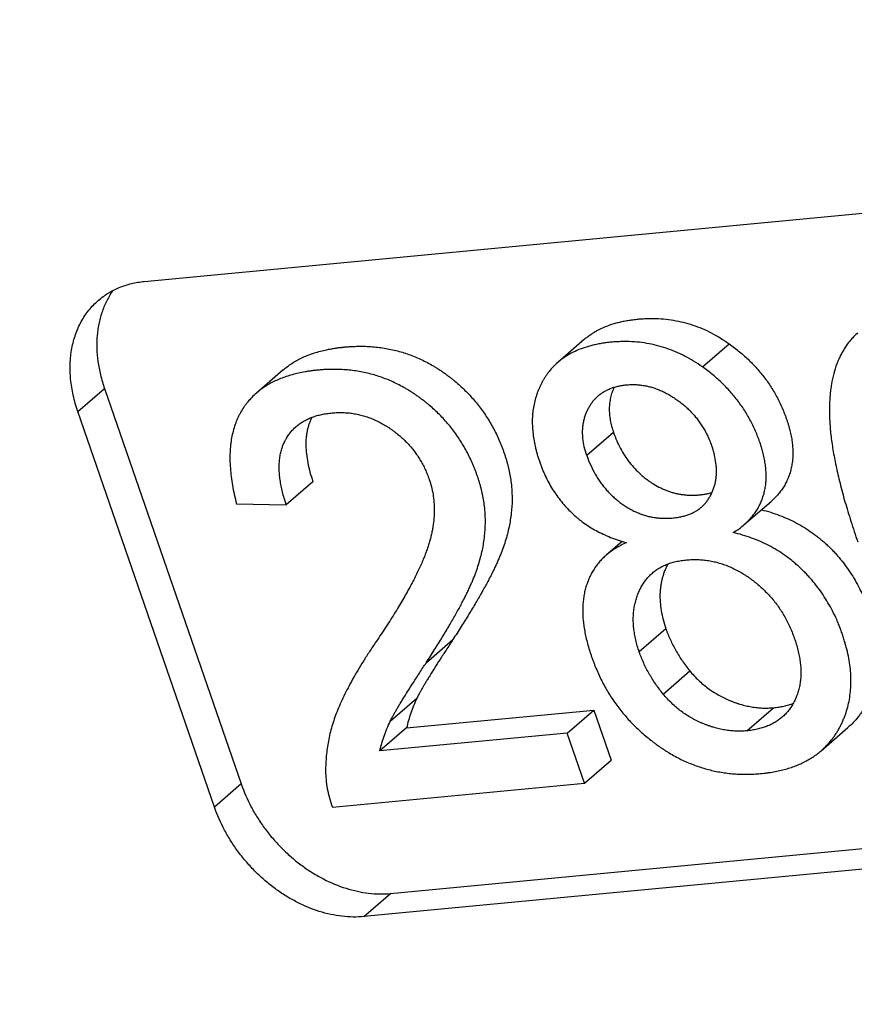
# Model space of a CAD drawing. Header units: millimetres. Extents: x 0 to 210, y 0 to 297.
# Tile 28 of 89: x 95.84 to 97.4, y 224.29 to 226.14. Entities that reach past the tile are written whole.
import ezdxf

# ---------------------------------------------------------------- set-up
doc = ezdxf.new("R2010")
doc.units = ezdxf.units.MM
doc.header["$LTSCALE"] = 19.36
doc.layers.get('0').update_dxf_attribs({"linetype": 'CONTINUOUS'})

msp = doc.modelspace()

# ---------------------------------------------------------------- linework, layer by layer
at = {"color": 6, "linetype": 'Continuous'}
for p, q in [((96.0714, 225.6478), (100.4477, 226.0644)), ((96.8961, 225.5395), (96.8461, 225.4962)), ((96.3315, 225.4821), (96.2815, 225.4388)), ((95.9968, 225.4474), (96.2529, 224.7065)), ((96.2029, 224.6631), (95.9468, 225.4041)), ((96.3873, 225.2726), (96.3373, 225.2293)), ((96.2442, 225.2313), (96.3373, 225.2293)), ((97.1955, 225.1924), (97.2455, 225.2357)), ((96.9666, 225.1608), (96.9365, 225.1348)), ((96.5326, 224.5012), (100.9089, 224.9177)), ((100.8589, 224.8744), (96.4826, 224.4579)), ((96.5628, 224.8115), (96.9134, 224.8449)), ((96.8634, 224.8016), (96.9134, 224.8449)), ((96.9134, 224.8449), (96.9458, 224.7512)), ((96.5628, 224.8115), (96.5128, 224.7682)), ((96.8634, 224.8016), (96.5128, 224.7682)), ((96.8958, 224.7079), (96.8634, 224.8016)), ((97.3396, 224.7687), (97.3896, 224.812)), ((96.8958, 224.7079), (96.9458, 224.7512)), ((96.4239, 224.663), (96.8958, 224.7079))]:
    msp.add_line(p, q, dxfattribs=at)
at = {"color": 9, "linetype": 'Continuous'}
for p, q in [((97.117, 225.4877), (97.167, 225.531)), ((95.9468, 225.4041), (95.9968, 225.4474)), ((96.9505, 225.3648), (96.9005, 225.3215)), ((97.0487, 224.9969), (96.9987, 224.9536)), ((96.5995, 224.9335), (96.6495, 224.9768)), ((97.0436, 224.8747), (97.0936, 224.918)), ((96.5322, 224.8239), (96.5822, 224.8672)), ((97.2, 224.8059), (97.25, 224.8492)), ((96.2529, 224.7065), (96.2029, 224.6631)), ((96.4826, 224.4579), (96.5326, 224.5012))]:
    msp.add_line(p, q, dxfattribs=at)
at = {"color": 6, "linetype": 'Continuous'}
for points, knots in [([(103.8803, 224.2919), (103.835, 224.2526), (103.7433, 224.1752), (103.6028, 224.0626), (103.4595, 223.9534), (103.3133, 223.8479), (103.1644, 223.7459), (103.0128, 223.6475), (102.8586, 223.5529), (102.7018, 223.4619), (102.5424, 223.3747), (102.3807, 223.2913), (102.2165, 223.2116), (102.0499, 223.1358), (101.8812, 223.0638), (101.7102, 222.9958), (101.537, 222.9316), (101.3618, 222.8713), (101.1846, 222.815), (101.0054, 222.7627), (100.8243, 222.7144), (100.6415, 222.67), (100.4568, 222.6297), (100.2706, 222.5934), (100.0827, 222.5611), (99.8295, 222.5234), (99.5092, 222.4864), (99.1206, 222.4584), (98.7935, 222.4487), (98.5299, 222.449), (98.2635, 222.4547), (97.9283, 222.4721), (97.5922, 222.5028), (97.3222, 222.5355), (97.05, 222.5736), (96.7085, 222.6315), (96.2985, 222.7166), (95.8877, 222.8175), (95.4768, 222.9341), (95.0663, 223.0661), (94.6567, 223.2134), (94.2487, 223.3757), (93.8429, 223.5529), (93.4397, 223.7446), (93.0398, 223.9505), (92.6438, 224.1705), (92.2521, 224.4041), (91.8654, 224.6511), (91.4842, 224.911), (91.109, 225.1835), (90.7404, 225.4682), (90.3789, 225.7647), (90.0249, 226.0726), (89.6791, 226.3914), (89.3418, 226.7207), (89.0136, 227.06), (88.695, 227.4089), (88.3863, 227.7667), (88.0881, 228.1331), (87.8007, 228.5075), (87.5246, 228.8894), (87.2601, 229.2782), (87.0077, 229.6734), (86.7677, 230.0743), (86.5404, 230.4806), (86.3261, 230.8915), (86.1253, 231.3064), (85.9381, 231.7249), (85.7648, 232.1463), (85.6057, 232.57), (85.461, 232.9954), (85.331, 233.422), (85.2348, 233.7786), (85.1653, 234.0639), (85.1012, 234.3478), (85.0304, 234.7022), (84.9606, 235.1271), (84.9061, 235.5502), (84.8671, 235.9708), (84.8436, 236.3883), (84.8383, 236.6656), (84.8383, 236.8035)], [0, 0, 0, 0, 0.006548, 0.013098, 0.019651, 0.026209, 0.032774, 0.039347, 0.04593, 0.052524, 0.059131, 0.065753, 0.072391, 0.079047, 0.085722, 0.092417, 0.099134, 0.105874, 0.112638, 0.119429, 0.126246, 0.133091, 0.139965, 0.14687, 0.153805, 0.160773, 0.174806, 0.188978, 0.203293, 0.210506, 0.217756, 0.232369, 0.247136, 0.254578, 0.262058, 0.277135, 0.292367, 0.307754, 0.323292, 0.33898, 0.354813, 0.370787, 0.386897, 0.403138, 0.419503, 0.435985, 0.452577, 0.46927, 0.486057, 0.502929, 0.519875, 0.536888, 0.553956, 0.571071, 0.588221, 0.605397, 0.622588, 0.639783, 0.656973, 0.674146, 0.691292, 0.7084, 0.725462, 0.742465, 0.759402, 0.776262, 0.793036, 0.809715, 0.826292, 0.842758, 0.859105, 0.875328, 0.891419, 0.899414, 0.907374, 0.923187, 0.938853, 0.95437, 0.969735, 0.984945, 1, 1, 1, 1]), ([(95.9853, 225.6123), (95.9882, 225.6148), (95.9942, 225.6196), (96.0038, 225.626), (96.014, 225.6317), (96.0246, 225.6366), (96.0357, 225.6407), (96.0473, 225.644), (96.0592, 225.6464), (96.0673, 225.6475), (96.0714, 225.6478)], [0, 0, 0, 0, 0.121534, 0.243421, 0.366007, 0.489621, 0.614569, 0.741126, 0.869534, 1, 1, 1, 1]), ([(96.0129, 225.631), (96.0108, 225.6281), (96.0068, 225.6221), (96.0015, 225.6126), (95.9968, 225.6027), (95.9927, 225.5923), (95.9893, 225.5815), (95.9866, 225.5704), (95.9845, 225.559), (95.9826, 225.5432), (95.9821, 225.5228), (95.9842, 225.4978), (95.989, 225.4725), (95.994, 225.4557), (95.9968, 225.4474)], [0, 0, 0, 0, 0.056174, 0.112883, 0.170236, 0.228332, 0.287255, 0.347075, 0.40785, 0.469621, 0.596196, 0.726915, 0.861626, 1, 1, 1, 1]), ([(95.9468, 225.4041), (95.9434, 225.414), (95.9391, 225.4292), (95.9352, 225.4495), (95.9327, 225.4694), (95.9321, 225.4891), (95.9335, 225.5083), (95.9355, 225.5222), (95.9385, 225.5357), (95.9425, 225.5486), (95.9474, 225.561), (95.9532, 225.5727), (95.96, 225.5838), (95.9676, 225.5942), (95.976, 225.6037), (95.9821, 225.6095), (95.9853, 225.6123)], [0, 0, 0, 0, 0.140591, 0.209244, 0.276694, 0.40777, 0.471449, 0.533891, 0.595146, 0.65529, 0.714424, 0.77267, 0.830178, 0.887112, 0.943655, 1, 1, 1, 1]), ([(96.8961, 225.5395), (96.8979, 225.5412), (96.9018, 225.5443), (96.908, 225.5488), (96.9144, 225.5529), (96.9235, 225.558), (96.9358, 225.5637), (96.9488, 225.5682), (96.9598, 225.5713), (96.9685, 225.5732), (96.9775, 225.5749), (96.9868, 225.5763), (96.9964, 225.5774), (97.006, 225.5781), (97.0157, 225.5785), (97.0284, 225.5786), (97.0441, 225.5778), (97.0628, 225.5754), (97.081, 225.5716), (97.099, 225.5663), (97.1166, 225.5597), (97.1339, 225.5516), (97.1508, 225.5421), (97.1617, 225.5349), (97.167, 225.531)], [0, 0, 0, 0, 0.025863, 0.051953, 0.078357, 0.105158, 0.160244, 0.217822, 0.247717, 0.278423, 0.309995, 0.342482, 0.375926, 0.409624, 0.442968, 0.476, 0.541297, 0.605888, 0.670149, 0.734468, 0.799234, 0.864831, 0.931634, 1, 1, 1, 1]), ([(97.117, 225.4877), (97.1117, 225.4916), (97.1008, 225.4988), (97.0839, 225.5083), (97.0666, 225.5164), (97.049, 225.523), (97.031, 225.5283), (97.0128, 225.5321), (96.9941, 225.5345), (96.9784, 225.5353), (96.9657, 225.5352), (96.956, 225.5348), (96.9464, 225.5341), (96.9368, 225.533), (96.9275, 225.5316), (96.9185, 225.5299), (96.9098, 225.528), (96.8988, 225.5249), (96.8858, 225.5204), (96.8735, 225.5147), (96.8644, 225.5096), (96.858, 225.5055), (96.8518, 225.501), (96.8479, 225.4979), (96.8461, 225.4962)], [0, 0, 0, 0, 0.068366, 0.135169, 0.200766, 0.265532, 0.329851, 0.394112, 0.458703, 0.524, 0.557032, 0.590376, 0.624074, 0.657518, 0.690005, 0.721577, 0.752283, 0.782178, 0.839756, 0.894842, 0.921643, 0.948047, 0.974137, 1, 1, 1, 1]), ([(97.4078, 225.5513), (97.4056, 225.5495), (97.4014, 225.5456), (97.3966, 225.5404), (97.3929, 225.536), (97.3893, 225.5315), (97.3859, 225.5268), (97.3828, 225.5219), (97.3805, 225.5181), (97.3783, 225.5142), (97.3755, 225.5089), (97.3723, 225.502), (97.3675, 225.4904), (97.3626, 225.4749), (97.3591, 225.4585), (97.3571, 225.4447), (97.356, 225.4338), (97.3552, 225.4226), (97.3549, 225.411), (97.3549, 225.399), (97.3554, 225.3865), (97.3562, 225.3737), (97.3576, 225.3603), (97.3593, 225.3465), (97.3615, 225.3321), (97.3642, 225.3172), (97.3673, 225.3018), (97.3708, 225.2859), (97.3748, 225.2694), (97.3792, 225.2524), (97.3841, 225.2349), (97.3894, 225.2169), (97.3972, 225.1918), (97.4035, 225.1728), (97.4079, 225.16)], [0, 0, 0, 0, 0.020707, 0.041438, 0.051844, 0.062294, 0.083359, 0.093989, 0.104692, 0.115476, 0.126351, 0.148405, 0.170924, 0.21759, 0.266827, 0.292542, 0.319045, 0.346374, 0.37457, 0.403665, 0.433701, 0.464903, 0.497442, 0.531336, 0.566615, 0.603305, 0.641427, 0.681, 0.722043, 0.764572, 0.808602, 0.854148, 0.901222, 1, 1, 1, 1]), ([(96.3315, 225.4821), (96.3341, 225.4843), (96.3394, 225.4886), (96.3479, 225.4945), (96.357, 225.4999), (96.37, 225.5065), (96.3839, 225.512), (96.3987, 225.5165), (96.4105, 225.5195), (96.4207, 225.5215), (96.4291, 225.5229), (96.4357, 225.5238), (96.4423, 225.5246), (96.449, 225.5252), (96.4558, 225.5258), (96.4648, 225.5263), (96.4758, 225.5265), (96.489, 225.5263), (96.5019, 225.5254), (96.5147, 225.524), (96.5273, 225.5219), (96.5396, 225.5193), (96.5519, 225.5161), (96.5639, 225.5123), (96.5757, 225.5079), (96.5874, 225.5029), (96.5989, 225.4973), (96.6083, 225.4922), (96.6157, 225.4878), (96.6213, 225.4844), (96.6268, 225.4808), (96.6322, 225.477), (96.6376, 225.4732), (96.6429, 225.4692), (96.648, 225.4652), (96.6547, 225.4598), (96.6629, 225.4527), (96.6753, 225.441), (96.6897, 225.4255), (96.7027, 225.4089), (96.7122, 225.3949), (96.7189, 225.3842), (96.7252, 225.3731), (96.731, 225.3618), (96.7355, 225.352), (96.7388, 225.3441), (96.7412, 225.3381), (96.7435, 225.332), (96.7457, 225.3259), (96.7478, 225.3197), (96.7497, 225.3135), (96.7514, 225.3072), (96.7536, 225.299), (96.7559, 225.2887), (96.758, 225.2762), (96.76, 225.2597), (96.7609, 225.2388), (96.7595, 225.2178), (96.7572, 225.2008), (96.7548, 225.1877), (96.7516, 225.1744), (96.7477, 225.1609), (96.7439, 225.1495), (96.7405, 225.1403), (96.7377, 225.1333), (96.7346, 225.1261), (96.7313, 225.1187), (96.7277, 225.1109), (96.7237, 225.1028), (96.7194, 225.0943), (96.7147, 225.0854), (96.7097, 225.0761), (96.7024, 225.063), (96.6925, 225.0458), (96.6794, 225.024), (96.665, 225.0009), (96.6548, 224.985), (96.6495, 224.9768)], [0, 0, 0, 0, 0.011421, 0.02301, 0.034822, 0.046911, 0.072101, 0.085301, 0.098953, 0.113092, 0.120353, 0.127748, 0.135278, 0.142938, 0.150578, 0.158153, 0.173121, 0.187872, 0.202439, 0.216855, 0.231154, 0.245371, 0.259541, 0.273699, 0.287881, 0.302122, 0.316457, 0.33092, 0.338211, 0.345544, 0.352927, 0.360359, 0.36779, 0.375177, 0.382524, 0.389834, 0.404353, 0.41876, 0.447319, 0.475706, 0.489897, 0.504115, 0.518382, 0.532721, 0.547152, 0.55441, 0.561698, 0.569019, 0.576376, 0.58372, 0.591011, 0.598255, 0.605455, 0.619735, 0.633885, 0.647938, 0.675887, 0.704132, 0.71872, 0.73368, 0.749046, 0.764855, 0.781142, 0.789477, 0.797945, 0.806581, 0.815684, 0.825327, 0.835513, 0.846241, 0.857513, 0.869327, 0.881684, 0.908023, 0.936527, 0.967189, 1, 1, 1, 1]), ([(97.167, 225.531), (97.1738, 225.5263), (97.1867, 225.5164), (97.2018, 225.5028), (97.213, 225.4915), (97.221, 225.4827), (97.2286, 225.4737), (97.2357, 225.4644), (97.2425, 225.4548), (97.2488, 225.4449), (97.2547, 225.4348), (97.2602, 225.4243), (97.2652, 225.4136), (97.2691, 225.4045), (97.272, 225.397), (97.2741, 225.3914), (97.276, 225.3857), (97.2778, 225.38), (97.2794, 225.3744), (97.2813, 225.3671), (97.2833, 225.3581), (97.2851, 225.3475), (97.2861, 225.3372), (97.2865, 225.3271), (97.2863, 225.3189), (97.2858, 225.3124), (97.2852, 225.3077), (97.2844, 225.3031), (97.2832, 225.297), (97.2812, 225.2895), (97.2782, 225.2808), (97.2745, 225.2725), (97.2701, 225.2644), (97.265, 225.2567), (97.2592, 225.2493), (97.2527, 225.2422), (97.248, 225.2378), (97.2455, 225.2357)], [0, 0, 0, 0, 0.071049, 0.140457, 0.174688, 0.208677, 0.242483, 0.276167, 0.309792, 0.34342, 0.377117, 0.410946, 0.444971, 0.479256, 0.496512, 0.513869, 0.531201, 0.548236, 0.56496, 0.581378, 0.613333, 0.644183, 0.67402, 0.702948, 0.731086, 0.744901, 0.758568, 0.772108, 0.78554, 0.812141, 0.838504, 0.86475, 0.89104, 0.917542, 0.944424, 0.971855, 1, 1, 1, 1]), ([(96.5995, 224.9335), (96.6048, 224.9417), (96.615, 224.9576), (96.6294, 224.9807), (96.6425, 225.0025), (96.6524, 225.0197), (96.6597, 225.0328), (96.6647, 225.0421), (96.6694, 225.051), (96.6737, 225.0595), (96.6777, 225.0676), (96.6813, 225.0754), (96.6846, 225.0828), (96.6877, 225.09), (96.6905, 225.097), (96.6939, 225.1062), (96.6977, 225.1176), (96.7016, 225.1311), (96.7048, 225.1444), (96.7072, 225.1575), (96.7095, 225.1745), (96.7109, 225.1955), (96.71, 225.2164), (96.708, 225.2329), (96.7059, 225.2454), (96.7036, 225.2557), (96.7014, 225.2639), (96.6997, 225.2702), (96.6978, 225.2764), (96.6957, 225.2826), (96.6935, 225.2887), (96.6912, 225.2948), (96.6888, 225.3008), (96.6855, 225.3087), (96.681, 225.3185), (96.6752, 225.3298), (96.6689, 225.3409), (96.6622, 225.3516), (96.6527, 225.3656), (96.6397, 225.3822), (96.6253, 225.3977), (96.6129, 225.4094), (96.6047, 225.4165), (96.598, 225.4219), (96.5929, 225.4259), (96.5876, 225.4299), (96.5822, 225.4337), (96.5768, 225.4375), (96.5713, 225.441), (96.5657, 225.4445), (96.5583, 225.4489), (96.5489, 225.454), (96.5374, 225.4596), (96.5257, 225.4646), (96.5139, 225.469), (96.5019, 225.4728), (96.4896, 225.476), (96.4773, 225.4786), (96.4647, 225.4807), (96.4519, 225.4821), (96.439, 225.483), (96.4258, 225.4832), (96.4148, 225.483), (96.4058, 225.4825), (96.399, 225.4819), (96.3923, 225.4813), (96.3857, 225.4805), (96.3791, 225.4796), (96.3707, 225.4782), (96.3605, 225.4762), (96.3487, 225.4732), (96.3339, 225.4687), (96.32, 225.4632), (96.307, 225.4566), (96.2979, 225.4512), (96.2894, 225.4453), (96.2841, 225.441), (96.2815, 225.4388)], [0, 0, 0, 0, 0.032811, 0.063473, 0.091977, 0.118316, 0.130673, 0.142487, 0.153759, 0.164487, 0.174673, 0.184316, 0.193419, 0.202055, 0.210523, 0.218858, 0.235145, 0.250954, 0.26632, 0.28128, 0.295868, 0.324113, 0.352062, 0.366115, 0.380265, 0.394545, 0.401745, 0.408989, 0.41628, 0.423624, 0.430981, 0.438302, 0.44559, 0.452848, 0.467279, 0.481618, 0.495885, 0.510103, 0.524294, 0.552681, 0.58124, 0.595647, 0.610166, 0.617476, 0.624823, 0.63221, 0.639641, 0.647073, 0.654456, 0.661789, 0.66908, 0.683543, 0.697878, 0.712119, 0.726301, 0.740459, 0.754629, 0.768846, 0.783145, 0.797561, 0.812128, 0.826879, 0.841847, 0.849422, 0.857062, 0.864722, 0.872252, 0.879647, 0.886908, 0.901047, 0.914699, 0.927899, 0.953089, 0.965178, 0.97699, 0.988579, 1, 1, 1, 1]), ([(96.8461, 225.4962), (96.8431, 225.4937), (96.8375, 225.4883), (96.831, 225.4809), (96.8263, 225.4747), (96.8229, 225.4698), (96.8198, 225.4648), (96.8173, 225.4604), (96.8154, 225.4569), (96.8136, 225.4533), (96.8115, 225.4488), (96.8092, 225.4433), (96.8064, 225.4359), (96.8035, 225.4264), (96.8008, 225.4148), (96.7991, 225.4028), (96.7982, 225.3906), (96.7982, 225.378), (96.7992, 225.3652), (96.8009, 225.352), (96.8031, 225.3409), (96.8053, 225.3319), (96.8072, 225.325), (96.8093, 225.318), (96.8112, 225.3122), (96.8129, 225.3075), (96.8145, 225.3028), (96.8168, 225.297), (96.8196, 225.2902), (96.8236, 225.2814), (96.829, 225.2707), (96.8362, 225.2583), (96.8441, 225.2465), (96.8526, 225.2353), (96.8618, 225.2246), (96.8717, 225.2146), (96.8804, 225.2067), (96.8877, 225.2007), (96.8953, 225.195), (96.9052, 225.1882), (96.9178, 225.1808), (96.931, 225.1742), (96.945, 225.1682), (96.9597, 225.1628), (96.9698, 225.1598), (96.9749, 225.1584)], [0, 0, 0, 0, 0.02694, 0.05388, 0.067427, 0.08106, 0.094806, 0.10868, 0.115622, 0.12254, 0.136317, 0.150041, 0.163731, 0.191092, 0.218578, 0.24636, 0.274603, 0.303464, 0.33309, 0.363616, 0.395167, 0.411364, 0.42786, 0.444661, 0.461792, 0.470443, 0.479071, 0.496198, 0.513176, 0.530015, 0.563326, 0.596241, 0.628868, 0.661321, 0.693715, 0.726171, 0.758723, 0.775051, 0.791434, 0.824457, 0.857964, 0.892117, 0.927075, 0.962988, 1, 1, 1, 1]), ([(97.1955, 225.1924), (97.198, 225.1945), (97.2027, 225.1989), (97.2092, 225.206), (97.215, 225.2134), (97.2201, 225.2211), (97.2245, 225.2292), (97.2282, 225.2375), (97.2312, 225.2462), (97.2332, 225.2537), (97.2344, 225.2598), (97.2352, 225.2644), (97.2358, 225.2691), (97.2363, 225.2756), (97.2365, 225.2838), (97.2361, 225.2939), (97.2351, 225.3042), (97.2333, 225.3148), (97.2313, 225.3238), (97.2294, 225.3311), (97.2278, 225.3367), (97.226, 225.3424), (97.2241, 225.3481), (97.222, 225.3537), (97.2191, 225.3612), (97.2152, 225.3703), (97.2102, 225.381), (97.2047, 225.3915), (97.1988, 225.4016), (97.1925, 225.4115), (97.1857, 225.4211), (97.1786, 225.4304), (97.171, 225.4394), (97.163, 225.4482), (97.1518, 225.4595), (97.1367, 225.473), (97.1238, 225.483), (97.117, 225.4877)], [0, 0, 0, 0, 0.028145, 0.055576, 0.082458, 0.10896, 0.13525, 0.161496, 0.187859, 0.21446, 0.227892, 0.241432, 0.255099, 0.268914, 0.297052, 0.32598, 0.355817, 0.386667, 0.418622, 0.43504, 0.451764, 0.468799, 0.486131, 0.503488, 0.520744, 0.555029, 0.589054, 0.622883, 0.65658, 0.690208, 0.723833, 0.757517, 0.791323, 0.825312, 0.859543, 0.928951, 1, 1, 1, 1]), ([(96.9217, 225.4334), (96.9234, 225.4349), (96.927, 225.4378), (96.9329, 225.4416), (96.9392, 225.4449), (96.9459, 225.4478), (96.953, 225.4502), (96.9592, 225.4517), (96.9644, 225.4527), (96.9684, 225.4534), (96.9725, 225.4539), (96.9767, 225.4543), (96.9809, 225.4545), (96.9865, 225.4547), (96.9935, 225.4546), (97.0017, 225.4538), (97.01, 225.4525), (97.0181, 225.4507), (97.0262, 225.4484), (97.0342, 225.4455), (97.0421, 225.4421), (97.05, 225.4382), (97.0578, 225.4338), (97.0642, 225.4297), (97.0692, 225.4262), (97.073, 225.4235), (97.0767, 225.4207), (97.0815, 225.4168), (97.0872, 225.4118), (97.0938, 225.4055), (97.0999, 225.399), (97.1057, 225.3921), (97.1111, 225.385), (97.1162, 225.3775), (97.1208, 225.3698), (97.1251, 225.3619), (97.129, 225.3536), (97.1319, 225.3465), (97.1341, 225.3407), (97.1351, 225.3378), (97.1356, 225.3363)], [0, 0, 0, 0, 0.025329, 0.050905, 0.076927, 0.103587, 0.131061, 0.159513, 0.174155, 0.189095, 0.204355, 0.219872, 0.235357, 0.250757, 0.281378, 0.311872, 0.342367, 0.372984, 0.40384, 0.435044, 0.466697, 0.498893, 0.531715, 0.56524, 0.582293, 0.59947, 0.61655, 0.633511, 0.667122, 0.700397, 0.733429, 0.76631, 0.799136, 0.832, 0.864995, 0.89821, 0.931735, 0.965656, 0.982793, 1, 1, 1, 1]), ([(96.9515, 225.4496), (96.9501, 225.4465), (96.9475, 225.4402), (96.9447, 225.4302), (96.943, 225.42), (96.9423, 225.4095), (96.9428, 225.3987), (96.9443, 225.3876), (96.9468, 225.3762), (96.9492, 225.3686), (96.9505, 225.3648)], [0, 0, 0, 0, 0.118355, 0.235989, 0.354314, 0.474691, 0.598382, 0.726524, 0.860112, 1, 1, 1, 1]), ([(96.2815, 225.4388), (96.2785, 225.4362), (96.2728, 225.4307), (96.2662, 225.4233), (96.2613, 225.417), (96.2567, 225.4105), (96.2524, 225.4037), (96.2487, 225.3966), (96.246, 225.391), (96.2437, 225.3854), (96.2407, 225.3776), (96.2376, 225.3674), (96.2348, 225.3546), (96.2329, 225.3413), (96.2319, 225.3273), (96.2317, 225.3128), (96.2325, 225.2976), (96.2341, 225.2819), (96.2365, 225.2655), (96.2399, 225.2485), (96.2427, 225.2371), (96.2442, 225.2313)], [0, 0, 0, 0, 0.053545, 0.106878, 0.1336, 0.160433, 0.214472, 0.241691, 0.269075, 0.296686, 0.324573, 0.381352, 0.439784, 0.500202, 0.562906, 0.628163, 0.696206, 0.767243, 0.841453, 0.918993, 1, 1, 1, 1]), ([(96.9005, 225.3215), (96.8986, 225.3269), (96.8955, 225.3375), (96.8932, 225.351), (96.8925, 225.3615), (96.8925, 225.369), (96.893, 225.3765), (96.8941, 225.3837), (96.8957, 225.3909), (96.8976, 225.3967), (96.8993, 225.4012), (96.9007, 225.4046), (96.9023, 225.4079), (96.904, 225.4112), (96.9058, 225.4144), (96.9084, 225.4185), (96.9118, 225.4233), (96.9165, 225.4287), (96.9199, 225.4319), (96.9217, 225.4334)], [0, 0, 0, 0, 0.141504, 0.274368, 0.338188, 0.400613, 0.46195, 0.52253, 0.582699, 0.642817, 0.672979, 0.703266, 0.733722, 0.764362, 0.794777, 0.824797, 0.883901, 0.942144, 1, 1, 1, 1]), ([(96.3561, 225.3761), (96.3581, 225.3778), (96.3623, 225.3812), (96.3691, 225.3856), (96.3765, 225.3896), (96.3843, 225.393), (96.3927, 225.3959), (96.4015, 225.3983), (96.4109, 225.4001), (96.419, 225.4012), (96.4257, 225.4018), (96.4324, 225.4022), (96.4408, 225.4024), (96.4507, 225.4019), (96.4605, 225.4009), (96.4701, 225.3992), (96.4796, 225.3969), (96.489, 225.3941), (96.4983, 225.3906), (96.5074, 225.3866), (96.5163, 225.382), (96.5236, 225.3777), (96.5294, 225.374), (96.5337, 225.3711), (96.538, 225.3681), (96.5434, 225.3639), (96.55, 225.3586), (96.5575, 225.3518), (96.5646, 225.3447), (96.5712, 225.3373), (96.5774, 225.3296), (96.5831, 225.3216), (96.5884, 225.3133), (96.5933, 225.3047), (96.5977, 225.2957), (96.6017, 225.2865), (96.604, 225.2802), (96.6051, 225.277)], [0, 0, 0, 0, 0.025792, 0.05196, 0.078701, 0.106194, 0.13461, 0.164101, 0.194806, 0.226851, 0.243305, 0.259671, 0.292029, 0.323994, 0.355687, 0.387224, 0.41872, 0.450288, 0.482035, 0.514064, 0.54647, 0.579344, 0.595981, 0.61277, 0.629583, 0.646257, 0.679233, 0.711779, 0.743984, 0.775936, 0.807724, 0.839439, 0.871171, 0.903008, 0.935036, 0.96734, 1, 1, 1, 1]), ([(96.3855, 225.3933), (96.385, 225.3924), (96.384, 225.3905), (96.3827, 225.3875), (96.3814, 225.3845), (96.3799, 225.3804), (96.3782, 225.3751), (96.3766, 225.3686), (96.3754, 225.3618), (96.3742, 225.3523), (96.3739, 225.3399), (96.375, 225.3242), (96.3776, 225.3077), (96.3817, 225.2903), (96.3853, 225.2786), (96.3873, 225.2726)], [0, 0, 0, 0, 0.025985, 0.052058, 0.078247, 0.104587, 0.157832, 0.212043, 0.267443, 0.324236, 0.442666, 0.56862, 0.703048, 0.846667, 1, 1, 1, 1]), ([(96.3373, 225.2293), (96.336, 225.2333), (96.3335, 225.2413), (96.3302, 225.2532), (96.3277, 225.2647), (96.3258, 225.2758), (96.3246, 225.2865), (96.324, 225.2968), (96.3242, 225.3067), (96.325, 225.3162), (96.3265, 225.3253), (96.3284, 225.3326), (96.3303, 225.3382), (96.3318, 225.3423), (96.3336, 225.3463), (96.3352, 225.3495), (96.3365, 225.352), (96.338, 225.3544), (96.3398, 225.3574), (96.3422, 225.3609), (96.3455, 225.3653), (96.35, 225.3705), (96.354, 225.3743), (96.3561, 225.3761)], [0, 0, 0, 0, 0.081472, 0.159487, 0.234149, 0.305586, 0.373957, 0.439456, 0.502315, 0.562812, 0.62127, 0.678064, 0.705975, 0.733633, 0.761096, 0.788425, 0.802016, 0.81553, 0.842334, 0.8689, 0.895279, 0.94768, 1, 1, 1, 1]), ([(96.9505, 225.3648), (96.9523, 225.3596), (96.9562, 225.3495), (96.9632, 225.3349), (96.9712, 225.3213), (96.9803, 225.3087), (96.9903, 225.297), (96.9994, 225.288), (97.0072, 225.2813), (97.0133, 225.2766), (97.0195, 225.2722), (97.0279, 225.2667), (97.0365, 225.262), (97.0453, 225.258), (97.0519, 225.2554), (97.0586, 225.2531), (97.0654, 225.2512), (97.0723, 225.2497), (97.0792, 225.2486), (97.0862, 225.2478), (97.0933, 225.2474), (97.1005, 225.2473), (97.1065, 225.2476), (97.1113, 225.248), (97.1161, 225.2485), (97.1219, 225.2493), (97.1286, 225.2506), (97.1329, 225.2518), (97.135, 225.2524)], [0, 0, 0, 0, 0.069055, 0.136392, 0.202369, 0.267365, 0.331779, 0.396023, 0.42822, 0.460533, 0.492729, 0.52432, 0.585903, 0.616068, 0.645915, 0.67553, 0.704998, 0.734406, 0.763841, 0.793389, 0.823135, 0.853165, 0.883554, 0.898918, 0.914213, 0.943905, 0.972469, 1, 1, 1, 1]), ([(97.1153, 225.2251), (97.117, 225.2266), (97.1203, 225.2298), (97.1248, 225.235), (97.1281, 225.2397), (97.1303, 225.2432), (97.1314, 225.2452), (97.1326, 225.2473), (97.1339, 225.25), (97.1354, 225.2533), (97.1368, 225.2566), (97.1385, 225.2611), (97.1402, 225.2668), (97.1418, 225.2738), (97.1429, 225.281), (97.1434, 225.2884), (97.1434, 225.2959), (97.1427, 225.3064), (97.141, 225.3171), (97.1383, 225.3279), (97.1365, 225.3335), (97.1356, 225.3363)], [0, 0, 0, 0, 0.056756, 0.113845, 0.171808, 0.201284, 0.216173, 0.231183, 0.26138, 0.291455, 0.321396, 0.351251, 0.410876, 0.470722, 0.531166, 0.59258, 0.655323, 0.719733, 0.854747, 0.925976, 1, 1, 1, 1]), ([(96.9005, 225.3215), (96.9026, 225.3154), (96.9073, 225.3035), (96.9145, 225.2894), (96.921, 225.2788), (96.9261, 225.2712), (96.9316, 225.2639), (96.9375, 225.2569), (96.9437, 225.2503), (96.9502, 225.2441), (96.9571, 225.2381), (96.9642, 225.2326), (96.9716, 225.2274), (96.9791, 225.2228), (96.9867, 225.2186), (96.9944, 225.215), (97.0023, 225.2119), (97.0102, 225.2093), (97.0182, 225.2072), (97.0264, 225.2057), (97.0346, 225.2046), (97.043, 225.2041), (97.05, 225.204), (97.0557, 225.2043), (97.06, 225.2046), (97.0643, 225.205), (97.0698, 225.2057), (97.0764, 225.2068), (97.084, 225.2087), (97.0912, 225.211), (97.0979, 225.2138), (97.1042, 225.2171), (97.11, 225.2208), (97.1136, 225.2237), (97.1153, 225.2251)], [0, 0, 0, 0, 0.070998, 0.139985, 0.173895, 0.207502, 0.240875, 0.274087, 0.307212, 0.340323, 0.373498, 0.406809, 0.439845, 0.472155, 0.50384, 0.535011, 0.565784, 0.596281, 0.626623, 0.656936, 0.687343, 0.71797, 0.748935, 0.764581, 0.780363, 0.796173, 0.811664, 0.841579, 0.870198, 0.897679, 0.924196, 0.949945, 0.975137, 1, 1, 1, 1]), ([(96.6051, 225.277), (96.6067, 225.2725), (96.6095, 225.2632), (96.6125, 225.2489), (96.6142, 225.2342), (96.6148, 225.2192), (96.6141, 225.2039), (96.6126, 225.191), (96.6107, 225.1805), (96.6093, 225.1739), (96.608, 225.1685), (96.607, 225.1645), (96.6058, 225.1604), (96.6046, 225.1563), (96.6033, 225.1521), (96.6019, 225.1479), (96.6004, 225.1435), (96.5982, 225.1375), (96.5951, 225.1297), (96.591, 225.12), (96.5865, 225.11), (96.5815, 225.0995), (96.576, 225.0886), (96.5701, 225.0774), (96.5637, 225.0657), (96.5568, 225.0536), (96.5494, 225.0411), (96.5388, 225.0236), (96.5243, 225.0008), (96.5121, 224.9824), (96.5057, 224.973)], [0, 0, 0, 0, 0.0438, 0.087692, 0.13199, 0.177002, 0.223031, 0.270364, 0.294609, 0.319279, 0.331782, 0.344405, 0.357151, 0.370014, 0.38312, 0.39662, 0.410531, 0.42485, 0.454732, 0.48629, 0.519539, 0.554494, 0.591168, 0.629572, 0.669714, 0.711605, 0.75525, 0.800656, 0.896774, 1, 1, 1, 1]), ([(97.2276, 225.2201), (97.2334, 225.2187), (97.2448, 225.2155), (97.2616, 225.2097), (97.2778, 225.203), (97.2933, 225.1954), (97.3083, 225.1868), (97.3203, 225.1789), (97.3295, 225.1721), (97.3362, 225.1668), (97.3428, 225.1612), (97.3493, 225.1555), (97.3555, 225.1495), (97.3616, 225.1433), (97.3675, 225.137), (97.3751, 225.1283), (97.384, 225.117), (97.394, 225.1028), (97.4032, 225.0879), (97.4116, 225.0724), (97.418, 225.0589), (97.4226, 225.0478), (97.4254, 225.0408), (97.4275, 225.035), (97.4295, 225.0293), (97.4319, 225.0221), (97.4345, 225.0135), (97.4376, 225.0023), (97.4407, 224.9886), (97.4434, 224.9723), (97.445, 224.9564), (97.4455, 224.9409), (97.4448, 224.9258), (97.4431, 224.911), (97.4402, 224.8967), (97.4368, 224.8851), (97.4335, 224.876), (97.4308, 224.8693), (97.4278, 224.8627), (97.4245, 224.8562), (97.421, 224.8499), (97.4172, 224.8438), (97.4132, 224.8379), (97.4075, 224.8303), (97.3999, 224.8215), (97.3931, 224.8151), (97.3896, 224.812)], [0, 0, 0, 0, 0.034209, 0.067903, 0.101183, 0.134155, 0.16693, 0.199619, 0.215971, 0.232343, 0.248751, 0.265215, 0.28171, 0.298183, 0.31463, 0.331069, 0.363972, 0.397, 0.43026, 0.463853, 0.49788, 0.515086, 0.532436, 0.541169, 0.549939, 0.56734, 0.584397, 0.601128, 0.633653, 0.665027, 0.695373, 0.724828, 0.753543, 0.781681, 0.809415, 0.836928, 0.850663, 0.864414, 0.878202, 0.892057, 0.905924, 0.919639, 0.933215, 0.94668, 0.973384, 1, 1, 1, 1]), ([(97.1749, 225.1775), (97.1786, 225.1797), (97.1857, 225.1844), (97.1924, 225.1897), (97.1955, 225.1924)], [0, 0, 0, 0, 0.510986, 1, 1, 1, 1]), ([(97.3396, 224.7687), (97.3431, 224.7718), (97.3499, 224.7782), (97.3576, 224.7871), (97.3633, 224.7947), (97.3673, 224.8006), (97.3711, 224.8068), (97.3747, 224.8132), (97.3779, 224.8197), (97.3809, 224.8264), (97.3837, 224.8331), (97.3869, 224.8422), (97.3903, 224.8539), (97.3931, 224.8683), (97.3949, 224.8831), (97.3955, 224.8983), (97.395, 224.9139), (97.3933, 224.9299), (97.3905, 224.9463), (97.3873, 224.9601), (97.3841, 224.9714), (97.382, 224.9786), (97.3801, 224.9843), (97.3786, 224.9887), (97.377, 224.993), (97.3749, 224.9988), (97.3721, 225.0059), (97.3674, 225.017), (97.361, 225.0304), (97.3524, 225.046), (97.3431, 225.0609), (97.333, 225.0751), (97.3239, 225.0864), (97.3162, 225.095), (97.3103, 225.1014), (97.3041, 225.1075), (97.2978, 225.1135), (97.2913, 225.1193), (97.2824, 225.1266), (97.2709, 225.1352), (97.2564, 225.1447), (97.2413, 225.1532), (97.2256, 225.1607), (97.2092, 225.1673), (97.1923, 225.173), (97.1807, 225.1761), (97.1749, 225.1775)], [0, 0, 0, 0, 0.026602, 0.053295, 0.066755, 0.080328, 0.094042, 0.107904, 0.121749, 0.135529, 0.149271, 0.162999, 0.190503, 0.218234, 0.246378, 0.275109, 0.304591, 0.334975, 0.366399, 0.398986, 0.415752, 0.432848, 0.441531, 0.450282, 0.459043, 0.467757, 0.485076, 0.502252, 0.536222, 0.569765, 0.602982, 0.635977, 0.668857, 0.685288, 0.701731, 0.718203, 0.734688, 0.75113, 0.76752, 0.800213, 0.832891, 0.865669, 0.898661, 0.931976, 0.965722, 1, 1, 1, 1]), ([(96.9749, 225.1584), (96.9713, 225.1569), (96.9643, 225.1535), (96.9543, 225.1479), (96.945, 225.1417), (96.9393, 225.1371), (96.9365, 225.1348)], [0, 0, 0, 0, 0.261966, 0.515011, 0.760522, 1, 1, 1, 1]), ([(96.9365, 225.1348), (96.9342, 225.1328), (96.9297, 225.1286), (96.9235, 225.1219), (96.9179, 225.1148), (96.9128, 225.1072), (96.9083, 225.0993), (96.9043, 225.0909), (96.9009, 225.0822), (96.8985, 225.0747), (96.8969, 225.0685), (96.8955, 225.0621), (96.8941, 225.054), (96.8931, 225.044), (96.8925, 225.0301), (96.8932, 225.0158), (96.8949, 225.0012), (96.8969, 224.9897), (96.8994, 224.9781), (96.9025, 224.9661), (96.9056, 224.956), (96.9083, 224.9477), (96.9104, 224.9415), (96.9127, 224.9353), (96.9159, 224.9272), (96.9201, 224.9172), (96.9255, 224.9055), (96.9312, 224.8941), (96.9374, 224.883), (96.9461, 224.8686), (96.958, 224.8514), (96.9738, 224.8318), (96.9882, 224.8166), (97.0005, 224.805), (97.0101, 224.7965), (97.0184, 224.7898), (97.0253, 224.7845), (97.0305, 224.7806), (97.0358, 224.7768), (97.0412, 224.7731), (97.0466, 224.7696), (97.0538, 224.765), (97.0629, 224.7597), (97.074, 224.7538), (97.0852, 224.7485), (97.0966, 224.7437), (97.108, 224.7394), (97.1196, 224.7357), (97.1313, 224.7325), (97.1431, 224.7298), (97.155, 224.7277), (97.1671, 224.7261), (97.1793, 224.725), (97.1916, 224.7245), (97.204, 224.7244), (97.2144, 224.7249), (97.2228, 224.7255), (97.2291, 224.726), (97.2353, 224.7267), (97.2434, 224.7278), (97.2533, 224.7294), (97.2647, 224.7319), (97.2757, 224.7348), (97.2862, 224.7382), (97.2963, 224.7421), (97.3059, 224.7464), (97.315, 224.7513), (97.3237, 224.7566), (97.3319, 224.7623), (97.3371, 224.7665), (97.3396, 224.7687)], [0, 0, 0, 0, 0.012414, 0.024691, 0.036898, 0.049104, 0.061376, 0.073779, 0.086379, 0.099208, 0.105691, 0.11222, 0.125447, 0.13895, 0.152779, 0.181593, 0.196669, 0.212234, 0.228317, 0.244946, 0.262142, 0.270963, 0.279884, 0.288764, 0.297593, 0.315105, 0.332445, 0.349638, 0.366711, 0.383689, 0.417466, 0.451192, 0.485088, 0.502171, 0.519377, 0.536733, 0.545474, 0.554266, 0.563084, 0.571858, 0.580558, 0.589195, 0.606291, 0.623173, 0.639873, 0.656425, 0.67286, 0.689211, 0.705513, 0.721797, 0.738099, 0.754449, 0.770882, 0.787428, 0.804117, 0.820981, 0.829487, 0.838037, 0.846498, 0.854821, 0.871071, 0.886823, 0.902114, 0.916983, 0.931474, 0.945633, 0.95951, 0.97316, 0.986637, 1, 1, 1, 1]), ([(97.0232, 225.1016), (97.0254, 225.1034), (97.0299, 225.107), (97.0373, 225.1117), (97.0451, 225.1157), (97.0521, 225.1186), (97.0579, 225.1205), (97.064, 225.1223), (97.0704, 225.1238), (97.0769, 225.1249), (97.082, 225.1256), (97.0872, 225.1262), (97.0924, 225.1266), (97.0977, 225.1268), (97.1046, 225.1269), (97.1133, 225.1266), (97.1236, 225.1256), (97.1338, 225.124), (97.1439, 225.1217), (97.154, 225.1188), (97.1639, 225.1151), (97.1738, 225.1109), (97.1835, 225.106), (97.1915, 225.1014), (97.1978, 225.0974), (97.2026, 225.0942), (97.2073, 225.0908), (97.2119, 225.0874), (97.2165, 225.0838), (97.2224, 225.0789), (97.2294, 225.0726), (97.2375, 225.0647), (97.2451, 225.0564), (97.2523, 225.0478), (97.2591, 225.0388), (97.2653, 225.0294), (97.2712, 225.0197), (97.2766, 225.0096), (97.2833, 224.9955), (97.2875, 224.9845), (97.2901, 224.977)], [0, 0, 0, 0, 0.025166, 0.050589, 0.076495, 0.103098, 0.116726, 0.1306, 0.159168, 0.173909, 0.188972, 0.204372, 0.219852, 0.235238, 0.250557, 0.281029, 0.311381, 0.341727, 0.372178, 0.402848, 0.433846, 0.465279, 0.497251, 0.529861, 0.546436, 0.563202, 0.58018, 0.597238, 0.614187, 0.631036, 0.664471, 0.697639, 0.730635, 0.763557, 0.796503, 0.829569, 0.862854, 0.896452, 0.930455, 1, 1, 1, 1]), ([(97.0523, 225.1186), (97.0512, 225.1165), (97.049, 225.1122), (97.0462, 225.1056), (97.0437, 225.0988), (97.0417, 225.0919), (97.04, 225.0849), (97.0388, 225.0776), (97.0379, 225.0703), (97.0373, 225.0601), (97.0376, 225.047), (97.0396, 225.0308), (97.0433, 225.014), (97.0468, 225.0027), (97.0487, 224.9969)], [0, 0, 0, 0, 0.057091, 0.114442, 0.171725, 0.229146, 0.286912, 0.345228, 0.404295, 0.464313, 0.587922, 0.717555, 0.854526, 1, 1, 1, 1]), ([(96.9987, 224.9536), (96.9974, 224.9574), (96.995, 224.9649), (96.9921, 224.9762), (96.9898, 224.9871), (96.9883, 224.9978), (96.9875, 225.0082), (96.9874, 225.0184), (96.988, 225.0282), (96.9893, 225.0379), (96.9913, 225.0472), (96.9935, 225.0548), (96.9956, 225.0607), (96.9974, 225.0651), (96.9993, 225.0694), (97.0014, 225.0736), (97.0036, 225.0776), (97.0068, 225.0828), (97.0111, 225.0889), (97.0168, 225.0956), (97.021, 225.0997), (97.0232, 225.1016)], [0, 0, 0, 0, 0.075918, 0.148834, 0.218989, 0.286646, 0.35209, 0.415626, 0.47758, 0.538295, 0.598124, 0.65743, 0.687007, 0.716585, 0.746224, 0.775779, 0.804885, 0.833564, 0.88986, 0.945167, 1, 1, 1, 1]), ([(97.0487, 224.9969), (97.0499, 224.9934), (97.0525, 224.9865), (97.0569, 224.9762), (97.0618, 224.9661), (97.069, 224.9528), (97.0793, 224.9365), (97.0886, 224.9241), (97.0936, 224.918)], [0, 0, 0, 0, 0.121453, 0.243411, 0.366138, 0.489893, 0.741427, 1, 1, 1, 1]), ([(96.5057, 224.973), (96.5015, 224.9668), (96.4934, 224.9547), (96.4819, 224.9367), (96.4714, 224.9195), (96.4618, 224.9028), (96.4532, 224.8868), (96.4454, 224.8714), (96.4385, 224.8566), (96.4344, 224.8469), (96.4325, 224.8421)], [0, 0, 0, 0, 0.148952, 0.290662, 0.425319, 0.553118, 0.674265, 0.788975, 0.897473, 1, 1, 1, 1]), ([(96.6495, 224.9768), (96.6453, 224.9703), (96.6373, 224.9579), (96.6258, 224.9401), (96.6155, 224.924), (96.6077, 224.9115), (96.602, 224.9024), (96.5983, 224.8962), (96.5948, 224.8904), (96.5917, 224.885), (96.5888, 224.88), (96.5863, 224.8754), (96.5841, 224.8711), (96.5828, 224.8684), (96.5822, 224.8672)], [0, 0, 0, 0, 0.180567, 0.345187, 0.493883, 0.626685, 0.687137, 0.74363, 0.796172, 0.84477, 0.889436, 0.930183, 0.967029, 1, 1, 1, 1]), ([(97.2901, 224.977), (97.2914, 224.9732), (97.2938, 224.9657), (97.2967, 224.9545), (97.299, 224.9435), (97.3005, 224.9329), (97.3014, 224.9226), (97.3015, 224.9125), (97.301, 224.9028), (97.2998, 224.8934), (97.2978, 224.8842), (97.2956, 224.8768), (97.2935, 224.8711), (97.2918, 224.8669), (97.2899, 224.8627), (97.2878, 224.8586), (97.2856, 224.8547), (97.2825, 224.8497), (97.2782, 224.8437), (97.2725, 224.8372), (97.2684, 224.8332), (97.2662, 224.8314)], [0, 0, 0, 0, 0.077136, 0.151111, 0.222144, 0.290477, 0.356379, 0.420145, 0.482096, 0.54258, 0.601963, 0.66063, 0.689825, 0.718988, 0.748174, 0.777349, 0.806169, 0.834586, 0.890447, 0.945421, 1, 1, 1, 1]), ([(97.0436, 224.8747), (97.0386, 224.8808), (97.0293, 224.8932), (97.019, 224.9095), (97.0118, 224.9228), (97.0069, 224.9329), (97.0025, 224.9432), (96.9999, 224.9501), (96.9987, 224.9536)], [0, 0, 0, 0, 0.258573, 0.510107, 0.633862, 0.756589, 0.878547, 1, 1, 1, 1]), ([(96.5322, 224.8239), (96.5328, 224.8251), (96.5341, 224.8278), (96.5363, 224.8321), (96.5388, 224.8367), (96.5417, 224.8417), (96.5448, 224.8471), (96.5483, 224.8529), (96.552, 224.8591), (96.5577, 224.8682), (96.5655, 224.8807), (96.5758, 224.8968), (96.5873, 224.9146), (96.5953, 224.927), (96.5995, 224.9335)], [0, 0, 0, 0, 0.032971, 0.069817, 0.110564, 0.15523, 0.203828, 0.25637, 0.312863, 0.373315, 0.506117, 0.654813, 0.819433, 1, 1, 1, 1]), ([(97.0936, 224.918), (97.0961, 224.915), (97.1013, 224.909), (97.1095, 224.9007), (97.1181, 224.8929), (97.1271, 224.8858), (97.1364, 224.8793), (97.1446, 224.8744), (97.1512, 224.8707), (97.1563, 224.8681), (97.1615, 224.8656), (97.1667, 224.8633), (97.172, 224.8612), (97.1773, 224.8592), (97.1826, 224.8574), (97.1897, 224.8552), (97.1984, 224.8529), (97.2089, 224.8507), (97.2193, 224.8493), (97.2297, 224.8485), (97.2399, 224.8485), (97.2467, 224.8489), (97.25, 224.8492)], [0, 0, 0, 0, 0.066905, 0.132743, 0.197767, 0.262231, 0.326386, 0.390475, 0.422575, 0.454741, 0.487005, 0.519407, 0.551726, 0.583679, 0.615253, 0.646479, 0.707919, 0.768143, 0.8273, 0.885548, 0.943055, 1, 1, 1, 1]), ([(97.2, 224.8059), (97.1967, 224.8056), (97.1899, 224.8052), (97.1797, 224.8052), (97.1693, 224.806), (97.1589, 224.8074), (97.1484, 224.8096), (97.1397, 224.8119), (97.1326, 224.8141), (97.1273, 224.8159), (97.122, 224.8179), (97.1167, 224.82), (97.1115, 224.8223), (97.1063, 224.8248), (97.1012, 224.8274), (97.0946, 224.831), (97.0864, 224.836), (97.0771, 224.8425), (97.0681, 224.8496), (97.0595, 224.8574), (97.0513, 224.8657), (97.0461, 224.8717), (97.0436, 224.8747)], [0, 0, 0, 0, 0.056945, 0.114452, 0.1727, 0.231857, 0.292081, 0.353521, 0.384747, 0.416321, 0.448274, 0.480593, 0.512995, 0.545259, 0.577425, 0.609525, 0.673614, 0.737769, 0.802233, 0.867257, 0.933095, 1, 1, 1, 1]), ([(96.5822, 224.8672), (96.5801, 224.8625), (96.576, 224.8532), (96.5706, 224.8392), (96.5662, 224.8254), (96.5638, 224.8161), (96.5628, 224.8115)], [0, 0, 0, 0, 0.261624, 0.514477, 0.760028, 1, 1, 1, 1]), ([(97.25, 224.8492), (97.2534, 224.8495), (97.2599, 224.8503), (97.2695, 224.8521), (97.2786, 224.8545), (97.2844, 224.8564), (97.2872, 224.8575)], [0, 0, 0, 0, 0.265395, 0.519761, 0.764211, 1, 1, 1, 1]), ([(96.4325, 224.8421), (96.4307, 224.8375), (96.4273, 224.8284), (96.4229, 224.8145), (96.4192, 224.8007), (96.4162, 224.7868), (96.4139, 224.7729), (96.4123, 224.759), (96.4113, 224.7452), (96.4111, 224.7359), (96.4111, 224.7313)], [0, 0, 0, 0, 0.129767, 0.257735, 0.384149, 0.509234, 0.633194, 0.756207, 0.878431, 1, 1, 1, 1]), ([(96.5128, 224.7682), (96.5138, 224.7728), (96.5162, 224.7821), (96.5206, 224.7959), (96.526, 224.8099), (96.5301, 224.8192), (96.5322, 224.8239)], [0, 0, 0, 0, 0.239972, 0.485523, 0.738376, 1, 1, 1, 1]), ([(97.2662, 224.8314), (97.2641, 224.8296), (97.2598, 224.8261), (97.2527, 224.8215), (97.2452, 224.8175), (97.2371, 224.8141), (97.2286, 224.8112), (97.2195, 224.8088), (97.2099, 224.807), (97.2034, 224.8062), (97.2, 224.8059)], [0, 0, 0, 0, 0.114768, 0.230731, 0.34883, 0.469954, 0.594926, 0.724492, 0.859319, 1, 1, 1, 1]), ([(96.4111, 224.7313), (96.411, 224.7257), (96.4116, 224.7144), (96.414, 224.6973), (96.4181, 224.6801), (96.4218, 224.6687), (96.4239, 224.663)], [0, 0, 0, 0, 0.241127, 0.487313, 0.739931, 1, 1, 1, 1]), ([(96.2529, 224.7065), (96.258, 224.6915), (96.2677, 224.6695), (96.2839, 224.6419), (96.2977, 224.6218), (96.3131, 224.6027), (96.3298, 224.5848), (96.3477, 224.5682), (96.3667, 224.5531), (96.3865, 224.5397), (96.4135, 224.5244), (96.4416, 224.5126), (96.4703, 224.505), (96.4914, 224.5014), (96.5122, 224.5), (96.5259, 224.5005), (96.5326, 224.5012)], [0, 0, 0, 0, 0.127772, 0.193027, 0.258829, 0.324907, 0.390984, 0.456783, 0.522034, 0.586481, 0.649891, 0.772707, 0.831934, 0.889557, 0.945562, 1, 1, 1, 1]), ([(96.4826, 224.4579), (96.4759, 224.4572), (96.4622, 224.4567), (96.4414, 224.4581), (96.4203, 224.4617), (96.3916, 224.4693), (96.3635, 224.4811), (96.3365, 224.4964), (96.3167, 224.5098), (96.2977, 224.5249), (96.2798, 224.5415), (96.2631, 224.5594), (96.2477, 224.5785), (96.2339, 224.5986), (96.2177, 224.6262), (96.208, 224.6482), (96.2029, 224.6631)], [0, 0, 0, 0, 0.054438, 0.110443, 0.168066, 0.227293, 0.350109, 0.413519, 0.477966, 0.543217, 0.609016, 0.675093, 0.741171, 0.806973, 0.872228, 1, 1, 1, 1])]:
    msp.add_open_spline(points, degree=3, knots=knots, dxfattribs=at)
at = {"color": 9, "linetype": 'Continuous'}
msp.add_open_spline([(84.9633, 236.6953), (84.9633, 236.5498), (84.9694, 236.257), (84.9961, 235.8161), (85.0405, 235.3716), (85.1025, 234.9242), (85.182, 234.4746), (85.2789, 234.0236), (85.393, 233.572), (85.5242, 233.1205), (85.6721, 232.6699), (85.8366, 232.2209), (86.0173, 231.7742), (86.214, 231.3306), (86.4264, 230.891), (86.6541, 230.4558), (86.8967, 230.0261), (87.1537, 229.6023), (87.4249, 229.1853), (87.7097, 228.7757), (88.0076, 228.3742), (88.3181, 227.9816), (88.6408, 227.5983), (88.9751, 227.2252), (89.3204, 226.8628), (89.6762, 226.5117), (90.0418, 226.1725), (90.4166, 225.8458), (90.8001, 225.5321), (91.1916, 225.2319), (91.5904, 224.9458), (91.9958, 224.6742), (92.4073, 224.4175), (92.824, 224.1763), (93.2453, 223.9509), (93.6706, 223.7417), (94.099, 223.549), (94.5299, 223.3732), (94.9625, 223.2145), (95.3962, 223.0732), (95.8302, 222.9496), (96.1925, 222.8613), (96.4818, 222.7997), (96.6978, 222.7582), (96.9133, 222.7212), (97.1991, 222.6781), (97.5546, 222.6355), (97.9096, 222.6081), (98.1915, 222.5955), (98.4012, 222.5907), (98.6098, 222.5905), (98.8853, 222.5963), (99.2264, 222.6151), (99.5644, 222.6494), (99.8313, 222.6861), (100.0292, 222.7182), (100.2252, 222.7548), (100.4192, 222.7959), (100.6112, 222.8416), (100.8011, 222.8918), (100.9889, 222.9465), (101.1743, 223.0057), (101.3574, 223.0693), (101.5381, 223.1373), (101.7163, 223.2097), (101.892, 223.2865), (102.0649, 223.3676), (102.2352, 223.453), (102.4027, 223.5427), (102.5673, 223.6366), (102.729, 223.7347), (102.8877, 223.8369), (103.0434, 223.9432), (103.1959, 224.0536), (103.3452, 224.168), (103.4913, 224.2863), (103.6341, 224.4085), (103.7735, 224.5347), (103.9094, 224.6646), (104.0419, 224.7982), (104.1708, 224.9356), (104.2961, 225.0766), (104.4178, 225.2212), (104.5358, 225.3693), (104.65, 225.5209), (104.7235, 225.624), (104.7596, 225.6762)], degree=3, knots=[0, 0, 0, 0, 0.015225, 0.030629, 0.046208, 0.061961, 0.077884, 0.093972, 0.110218, 0.126617, 0.14316, 0.15984, 0.176647, 0.193572, 0.210605, 0.227734, 0.24495, 0.262239, 0.27959, 0.296992, 0.314431, 0.331895, 0.349371, 0.366846, 0.384308, 0.401744, 0.419142, 0.436488, 0.453771, 0.470978, 0.488099, 0.505122, 0.522036, 0.538831, 0.555498, 0.572028, 0.588413, 0.604644, 0.620716, 0.636623, 0.65236, 0.667922, 0.675638, 0.68331, 0.690936, 0.698518, 0.713548, 0.728399, 0.735759, 0.743076, 0.750349, 0.757579, 0.771914, 0.786086, 0.793114, 0.800104, 0.807057, 0.813975, 0.820858, 0.827709, 0.834528, 0.841316, 0.848077, 0.85481, 0.861518, 0.868203, 0.874866, 0.881509, 0.888134, 0.894743, 0.901338, 0.907921, 0.914494, 0.921059, 0.927619, 0.934175, 0.940729, 0.947284, 0.953842, 0.960405, 0.966974, 0.973553, 0.980143, 0.986746, 0.993365, 1, 1, 1, 1], dxfattribs=at)

doc.saveas('drawing.dxf')
